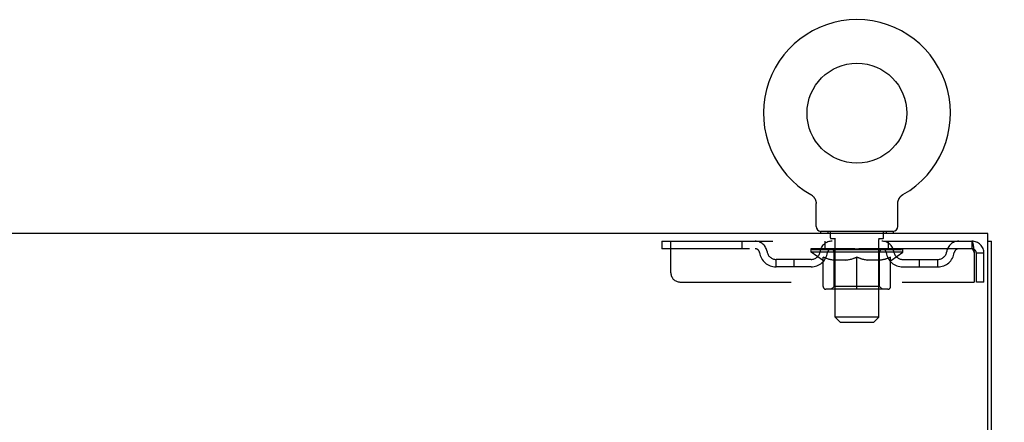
# Model space of a CAD drawing. Header units: inches. Extents: x 0 to 278, y 0 to 180.
# Tile 73 of 80: x 122 to 136, y 132 to 138. Entities that reach past the tile are written whole.
import ezdxf

# ---------------------------------------------------------------- set-up
doc = ezdxf.new("R2010")
doc.units = ezdxf.units.IN
doc.header["$LTSCALE"] = 15.310625
doc.header["$MEASUREMENT"] = 0
doc.linetypes.add('HIDDEN', pattern=[0.2, 0.1, -0.1])
doc.layers.get('0').update_dxf_attribs({"linetype": 'CONTINUOUS'})
doc.layers.add('DEFAULT_2', color=8, linetype='HIDDEN')
doc.layers.add('DIMENSIONS', color=7, linetype='CONTINUOUS')
doc.styles.get("Standard").update_dxf_attribs({"font": 'arial.ttf'})
doc.dimstyles.new('DIMSTYLE_1', dxfattribs={"dimtxt": 1.228125, "dimasz": 1.6375, "dimexe": 0.09, "dimexo": 0.07, "dimgap": 0.0375, "dimtad": 0, "dimtih": 1, "dimtoh": 1, "dimzin": 4, "dimdsep": 46, "dimtxsty": 'Standard', "dimblk": '_FILLED', "dimblk1": '_FILLED', "dimblk2": '_FILLED', "dimcen": 0.09, "dimadec": 3, "dimazin": 1, "dimtfac": 1, "dimtdec": 3, "dimtofl": 0, "dimtmove": 0, "dimatfit": 3, "dimldrblk": '_FILLED', "dimfxl": 0, "dimtolj": 1, "dimtzin": 4, "dimarcsym": 0})

# ---------------------------------------------------------------- blocks, each defined once
blk = doc.blocks.new('_FILLED')
at = {"color": 0, "linetype": 'ByBlock'}
blk.add_solid([(0, 0), (-1, 0.2), (-1, -0.2)], dxfattribs=at)
blk = doc.blocks.new('*D10')
at = {"layer": 'DIMENSIONS', "color": 2, "linetype": 'Continuous'}
for p, q in [((136.481, 134.826), (139.992, 134.826)), ((138.518, 134.826), (138.518, 126.866)), ((138.518, 116.451), (138.518, 124.41)), ((135.093, 116.451), (139.992, 116.451))]:
    blk.add_line(p, q, dxfattribs=at)
at = {"layer": 'DIMENSIONS', "color": 2, "linetype": 'Continuous', "xscale": 1.6375, "yscale": 1.6375, "zscale": 1.6375}
for p, rotation in [((138.518, 134.826), 90), ((138.518, 116.451), 270)]:
    blk.add_blockref('_FILLED', p, dxfattribs=dict(at, rotation=rotation))
at = {"layer": 'DIMENSIONS', "color": 2, "linetype": 'Continuous', "insert": (138.518, 126.252), "char_height": 1.2281, "width": 4.29159, "attachment_point": 2, "line_spacing_factor": 0.9}
blk.add_mtext('18.38', dxfattribs=at)

msp = doc.modelspace()

# ---------------------------------------------------------------- linework, layer by layer
at = {"color": 7, "linetype": 'Continuous'}
for p, q in [((132.958, 135.364), (132.958, 135.364)), ((132.958, 135.364), (132.962, 135.361)), ((132.959, 135.363), (132.96, 135.362)), ((132.962, 135.361), (132.966, 135.359)), ((132.966, 135.359), (132.97, 135.356)), ((132.97, 135.356), (132.974, 135.353)), ((132.974, 135.353), (132.978, 135.349)), ((132.978, 135.35), (132.982, 135.346)), ((132.982, 135.346), (132.986, 135.343)), ((132.986, 135.343), (132.99, 135.339)), ((132.989, 135.339), (132.993, 135.335)), ((132.993, 135.336), (132.996, 135.332)), ((132.996, 135.332), (133, 135.328)), ((132.999, 135.328), (133.003, 135.324)), ((133.003, 135.324), (133.006, 135.319)), ((133.005, 135.32), (133.008, 135.315)), ((133.008, 135.315), (133.011, 135.311)), ((133.011, 135.311), (133.013, 135.306)), ((133.013, 135.307), (133.016, 135.302)), ((133.016, 135.302), (133.018, 135.297)), ((133.018, 135.297), (133.02, 135.293)), ((133.02, 135.293), (133.022, 135.288)), ((133.022, 135.288), (133.023, 135.283)), ((133.023, 135.283), (133.025, 135.278)), ((133.025, 135.278), (133.026, 135.273)), ((133.026, 135.273), (133.027, 135.268)), ((133.027, 135.268), (133.028, 135.263)), ((133.028, 135.263), (133.029, 135.258)), ((133.029, 135.258), (133.03, 135.253)), ((134.156, 135.253), (134.157, 135.258)), ((134.156, 135.248), (134.156, 135.253)), ((134.157, 135.263), (134.158, 135.268)), ((134.157, 135.258), (134.157, 135.263)), ((134.158, 135.268), (134.16, 135.273)), ((134.16, 135.273), (134.161, 135.278)), ((134.161, 135.278), (134.162, 135.283)), ((134.162, 135.283), (134.164, 135.288)), ((134.164, 135.288), (134.166, 135.293)), ((134.168, 135.297), (134.17, 135.302)), ((134.17, 135.302), (134.172, 135.307)), ((134.172, 135.306), (134.175, 135.311)), ((134.175, 135.311), (134.177, 135.315)), ((134.177, 135.315), (134.18, 135.32)), ((134.18, 135.319), (134.183, 135.324)), ((134.183, 135.324), (134.186, 135.328)), ((134.186, 135.328), (134.189, 135.332)), ((134.189, 135.332), (134.193, 135.336)), ((134.196, 135.339), (134.2, 135.343)), ((134.203, 135.346), (134.207, 135.349)), ((134.211, 135.353), (134.215, 135.356)), ((134.215, 135.356), (134.219, 135.359)), ((134.219, 135.359), (134.224, 135.361)), ((134.219, 135.359), (134.221, 135.359)), ((134.224, 135.361), (134.228, 135.364)), ((134.225, 135.362), (134.227, 135.363)), ((133.03, 134.925), (133.03, 135.239)), ((134.155, 135.243), (134.156, 135.248)), ((134.155, 135.243), (134.156, 135.248)), ((134.155, 135.239), (134.155, 135.243)), ((134.155, 134.925), (134.155, 135.239)), ((133.093, 134.856), (133.093, 134.826)), ((134.093, 134.856), (133.093, 134.856)), ((134.093, 134.856), (134.093, 134.826)), ((135.395, 134.722), (135.447, 134.722))]:
    msp.add_line(p, q, dxfattribs=at)
at = {"color": 3, "linetype": 'Continuous'}
for p, q in [((135.395, 134.826), (57.749, 134.826)), ((135.395, 131.49), (135.395, 134.826)), ((135.447, 48.93), (135.447, 134.722))]:
    msp.add_line(p, q, dxfattribs=at)
at = {"color": 7, "linetype": 'Continuous'}
for points in [[(133.03, 135.253), (133.03, 135.248), (133.03, 135.243), (133.03, 135.239)], [(134.166, 135.293), (134.168, 135.297), (134.17, 135.302)], [(134.193, 135.335), (134.196, 135.339), (134.2, 135.343)], [(134.2, 135.343), (134.204, 135.346), (134.207, 135.35)], [(134.207, 135.349), (134.211, 135.353), (134.215, 135.356)]]:
    msp.add_lwpolyline(points, dxfattribs=at)
msp.add_circle((133.593, 136.484), 0.688, dxfattribs=at)
for centre, radius, start, end in [((133.593, 136.484), 1.288, 299.5053, 240.4947), ((133.099, 134.925), 0.069, 180, 265), ((134.086, 134.925), 0.069, 275, 360)]:
    msp.add_arc(centre, radius, start, end, dxfattribs=at)
at = {"layer": 'DEFAULT_2', "color": 8, "linetype": 'HIDDEN'}
for p, q in [((132.965, 135.359), (132.966, 135.359)), ((134.228, 135.364), (134.228, 135.364)), ((133.19, 134.856), (133.19, 134.826)), ((133.228, 134.766), (133.228, 134.846)), ((133.958, 134.766), (133.958, 134.846)), ((133.996, 134.856), (133.996, 134.826)), ((130.905, 134.722), (130.905, 134.618)), ((130.905, 134.722), (135.176, 134.722)), ((131.03, 134.284), (131.03, 134.722)), ((132.005, 134.722), (132.005, 134.618)), ((133.155, 134.618), (133.155, 134.722)), ((133.298, 134.756), (133.238, 134.756)), ((133.293, 133.675), (133.293, 134.746)), ((133.948, 134.756), (133.888, 134.756)), ((133.893, 133.675), (133.893, 134.746)), ((134.03, 134.618), (134.03, 134.722)), ((135.176, 134.722), (135.176, 134.618)), ((135.178, 134.721), (135.176, 134.722)), ((135.176, 134.618), (130.905, 134.618)), ((132.96, 134.571), (132.96, 134.618)), ((132.969, 134.611), (132.969, 134.618)), ((132.978, 134.608), (132.978, 134.611)), ((132.978, 134.608), (134.208, 134.608)), ((132.987, 134.608), (132.987, 134.611)), ((132.988, 134.608), (132.988, 134.611)), ((132.998, 134.611), (132.998, 134.618)), ((133.014, 134.608), (133.014, 134.611)), ((133.016, 134.608), (133.016, 134.611)), ((133.044, 134.611), (133.044, 134.618)), ((133.059, 134.608), (133.059, 134.611)), ((133.062, 134.608), (133.062, 134.611)), ((133.266, 134.611), (133.065, 134.611)), ((133.108, 134.611), (133.108, 134.618)), ((133.109, 134.608), (133.109, 134.611)), ((133.11, 134.608), (133.11, 134.611)), ((133.113, 134.608), (133.113, 134.611)), ((133.12, 134.608), (133.12, 134.611)), ((133.12, 134.608), (133.12, 134.611)), ((133.123, 134.608), (133.123, 134.611)), ((133.127, 134.608), (133.127, 134.612)), ((133.131, 134.608), (133.131, 134.611)), ((133.145, 134.608), (133.145, 134.611)), ((133.163, 134.608), (133.163, 134.611)), ((133.164, 134.608), (133.164, 134.613)), ((133.184, 134.608), (133.184, 134.611)), ((133.186, 134.611), (133.186, 134.618)), ((133.195, 134.608), (133.195, 134.611)), ((133.2, 134.608), (133.2, 134.611)), ((133.209, 134.608), (133.209, 134.611)), ((133.22, 134.608), (133.22, 134.615)), ((133.236, 134.608), (133.236, 134.611)), ((133.239, 134.608), (133.239, 134.611)), ((133.266, 134.608), (133.266, 134.611)), ((133.333, 134.611), (133.271, 134.611)), ((133.276, 134.611), (133.276, 134.618)), ((133.283, 134.608), (133.283, 134.611)), ((133.288, 134.608), (133.288, 134.611)), ((133.294, 134.608), (133.294, 134.616)), ((133.298, 134.608), (133.298, 134.611)), ((133.309, 134.608), (133.309, 134.611)), ((133.333, 134.608), (133.333, 134.611)), ((133.408, 134.611), (133.349, 134.611)), ((133.369, 134.608), (133.369, 134.611)), ((133.376, 134.611), (133.376, 134.618)), ((133.38, 134.608), (133.38, 134.611)), ((133.382, 134.608), (133.382, 134.617)), ((133.385, 134.608), (133.385, 134.611)), ((133.392, 134.608), (133.392, 134.611)), ((133.408, 134.608), (133.408, 134.611)), ((133.488, 134.611), (133.434, 134.611)), ((133.447, 134.608), (133.447, 134.611)), ((133.478, 134.611), (133.593, 134.618)), ((133.483, 134.611), (133.483, 134.618)), ((133.483, 134.611), (133.483, 134.618)), ((133.483, 134.618), (133.483, 134.618)), ((133.483, 134.608), (133.483, 134.611)), ((133.487, 134.608), (133.487, 134.611)), ((133.488, 134.608), (133.488, 134.611)), ((133.489, 134.608), (133.489, 134.611)), ((133.572, 134.611), (133.524, 134.611)), ((133.529, 134.608), (133.529, 134.611)), ((133.572, 134.608), (133.572, 134.611)), ((133.59, 134.611), (133.59, 134.611)), ((133.59, 134.608), (133.59, 134.611)), ((133.59, 134.608), (133.59, 134.611)), ((133.593, 134.611), (133.593, 134.618)), ((133.595, 134.608), (133.595, 134.611)), ((133.595, 134.611), (133.596, 134.611)), ((133.596, 134.608), (133.596, 134.611)), ((133.597, 134.611), (133.662, 134.611)), ((133.614, 134.608), (133.614, 134.611)), ((133.63, 134.611), (133.63, 134.615)), ((133.63, 134.615), (133.707, 134.611)), ((133.651, 134.611), (133.651, 134.614)), ((133.656, 134.608), (133.656, 134.611)), ((133.697, 134.608), (133.697, 134.611)), ((133.697, 134.608), (133.697, 134.611)), ((133.697, 134.611), (133.752, 134.611)), ((133.698, 134.608), (133.698, 134.611)), ((133.702, 134.618), (133.703, 134.618)), ((133.702, 134.611), (133.702, 134.618)), ((133.702, 134.608), (133.702, 134.611)), ((133.703, 134.611), (133.703, 134.618)), ((133.739, 134.608), (133.739, 134.611)), ((133.778, 134.608), (133.778, 134.611)), ((133.778, 134.611), (133.837, 134.611)), ((133.793, 134.608), (133.793, 134.611)), ((133.801, 134.608), (133.801, 134.611)), ((133.803, 134.608), (133.803, 134.617)), ((133.806, 134.608), (133.806, 134.611)), ((133.809, 134.611), (133.809, 134.618)), ((133.817, 134.608), (133.817, 134.611)), ((133.853, 134.608), (133.853, 134.611)), ((133.853, 134.611), (133.915, 134.611)), ((133.877, 134.608), (133.877, 134.611)), ((133.888, 134.608), (133.888, 134.611)), ((133.892, 134.608), (133.892, 134.616)), ((133.898, 134.608), (133.898, 134.611)), ((133.903, 134.608), (133.903, 134.611)), ((133.909, 134.611), (133.909, 134.618)), ((133.92, 134.608), (133.92, 134.611)), ((133.92, 134.611), (134.121, 134.611)), ((133.947, 134.608), (133.947, 134.611)), ((133.95, 134.608), (133.95, 134.611)), ((133.965, 134.608), (133.965, 134.615)), ((133.977, 134.608), (133.977, 134.611)), ((133.986, 134.608), (133.986, 134.611)), ((133.99, 134.608), (133.99, 134.611)), ((134, 134.611), (134, 134.618)), ((134.001, 134.608), (134.001, 134.611)), ((134.022, 134.608), (134.022, 134.613)), ((134.022, 134.608), (134.022, 134.611)), ((134.04, 134.608), (134.04, 134.611)), ((134.055, 134.608), (134.055, 134.611)), ((134.059, 134.608), (134.059, 134.612)), ((134.062, 134.608), (134.062, 134.611)), ((134.066, 134.608), (134.066, 134.611)), ((134.066, 134.608), (134.066, 134.611)), ((134.073, 134.608), (134.073, 134.611)), ((134.076, 134.608), (134.076, 134.611)), ((134.077, 134.608), (134.077, 134.611)), ((134.078, 134.611), (134.078, 134.618)), ((134.124, 134.608), (134.124, 134.611)), ((134.127, 134.608), (134.127, 134.611)), ((134.141, 134.611), (134.141, 134.618)), ((134.17, 134.608), (134.17, 134.611)), ((134.172, 134.608), (134.172, 134.611)), ((134.188, 134.611), (134.188, 134.618)), ((134.198, 134.608), (134.198, 134.611)), ((134.199, 134.608), (134.199, 134.611)), ((134.208, 134.608), (134.208, 134.611)), ((134.216, 134.611), (134.216, 134.618)), ((134.226, 134.571), (134.226, 134.618)), ((132.478, 134.367), (132.478, 134.471)), ((132.961, 134.471), (132.478, 134.471)), ((132.728, 134.367), (132.728, 134.471)), ((134.226, 134.571), (132.96, 134.571)), ((133.119, 134.459), (132.96, 134.571)), ((133.119, 134.459), (133.129, 134.459)), ((133.129, 134.096), (133.129, 134.503)), ((133.452, 134.459), (133.272, 134.459)), ((133.28, 134.099), (133.28, 134.568)), ((133.593, 134.059), (133.593, 134.503)), ((133.914, 134.459), (133.734, 134.459)), ((133.906, 134.099), (133.906, 134.568)), ((134.056, 134.096), (134.056, 134.503)), ((134.056, 134.459), (134.067, 134.459)), ((134.067, 134.459), (134.226, 134.571)), ((134.224, 134.471), (134.707, 134.471)), ((134.457, 134.367), (134.457, 134.471)), ((134.707, 134.367), (134.707, 134.471)), ((135.209, 134.555), (135.209, 134.159)), ((135.239, 134.159), (135.239, 134.555)), ((135.343, 134.555), (135.239, 134.555)), ((135.343, 134.159), (135.343, 134.555)), ((132.961, 134.367), (132.478, 134.367)), ((134.224, 134.367), (134.707, 134.367)), ((131.155, 134.159), (135.209, 134.159)), ((134.019, 134.059), (133.166, 134.059)), ((133.28, 134.099), (133.24, 134.059)), ((133.906, 134.099), (133.28, 134.099)), ((133.906, 134.099), (133.945, 134.059)), ((135.343, 134.159), (135.239, 134.159)), ((133.893, 133.675), (133.293, 133.675)), ((133.362, 133.606), (133.293, 133.675)), ((133.824, 133.606), (133.893, 133.675)), ((133.362, 133.606), (133.824, 133.606))]:
    msp.add_line(p, q, dxfattribs=at)
for points in [[(135.178, 134.721), (135.181, 134.718), (135.183, 134.712), (135.185, 134.705), (135.188, 134.696), (135.19, 134.685), (135.192, 134.673), (135.195, 134.659), (135.197, 134.644), (135.199, 134.627), (135.202, 134.61), (135.204, 134.592), (135.206, 134.573), (135.209, 134.555)], [(135.183, 134.614), (135.181, 134.616), (135.178, 134.617), (135.176, 134.618)], [(135.183, 134.614), (135.185, 134.611), (135.188, 134.608), (135.19, 134.604), (135.192, 134.599), (135.195, 134.594), (135.197, 134.588), (135.199, 134.582), (135.202, 134.576), (135.204, 134.569), (135.206, 134.562), (135.209, 134.555)], [(133.129, 134.503), (133.155, 134.493), (133.181, 134.484), (133.205, 134.476), (133.23, 134.47), (133.255, 134.464), (133.279, 134.459)], [(133.272, 134.459), (133.248, 134.464), (133.225, 134.47), (133.201, 134.476), (133.178, 134.484), (133.154, 134.492), (133.129, 134.502)], [(133.442, 134.459), (133.467, 134.464), (133.492, 134.47), (133.517, 134.476), (133.542, 134.484), (133.567, 134.493), (133.593, 134.503)], [(133.593, 134.501), (133.569, 134.492), (133.545, 134.484), (133.521, 134.476), (133.498, 134.47), (133.475, 134.464), (133.452, 134.459)], [(133.593, 134.503), (133.619, 134.493), (133.644, 134.484), (133.67, 134.476), (133.694, 134.47), (133.719, 134.464), (133.744, 134.459)], [(133.734, 134.459), (133.711, 134.464), (133.688, 134.47), (133.664, 134.476), (133.641, 134.484), (133.617, 134.492), (133.593, 134.501)], [(133.906, 134.459), (133.931, 134.464), (133.956, 134.47), (133.981, 134.476), (134.005, 134.484), (134.031, 134.493), (134.056, 134.503)], [(134.056, 134.502), (134.032, 134.492), (134.008, 134.484), (133.984, 134.476), (133.961, 134.47), (133.937, 134.464), (133.914, 134.459)]]:
    msp.add_lwpolyline(points, dxfattribs=at)
for centre, radius, start, end in [((133.099, 134.925), 0.069, 265, 270), ((133.218, 134.846), 0.01, 0, 90), ((133.968, 134.846), 0.01, 90, 180), ((134.086, 134.925), 0.069, 270, 275), ((132.189, 134.555), 0.167, 8.0716, 90), ((133.25, 134.555), 0.167, 90, 171.9284), ((133.238, 134.766), 0.01, 180, 270), ((133.283, 134.746), 0.01, 0, 90), ((133.903, 134.746), 0.01, 90, 180), ((133.935, 134.555), 0.167, 8.0716, 90), ((133.948, 134.766), 0.01, 270, 360), ((134.996, 134.555), 0.167, 90, 171.9284), ((135.176, 134.555), 0.167, 0, 90), ((132.19, 134.555), 0.0625, 7.9863, 90), ((132.478, 134.596), 0.125, 188.0716, 270), ((132.961, 134.596), 0.125, 270, 351.9284), ((133.25, 134.555), 0.0625, 90, 172.0137), ((133.24, 134.568), 0.0398, 0, 90), ((133.945, 134.568), 0.0398, 90, 180), ((133.936, 134.555), 0.0625, 7.9863, 90), ((134.224, 134.596), 0.125, 188.0716, 270), ((134.707, 134.596), 0.125, 270, 351.9284), ((134.996, 134.555), 0.0625, 90, 172.0137), ((135.176, 134.555), 0.063, 0, 90), ((132.478, 134.596), 0.229, 187.9863, 270), ((132.961, 134.596), 0.229, 270, 352.0137), ((134.224, 134.596), 0.229, 187.9863, 270), ((134.707, 134.596), 0.229, 270, 352.0137), ((131.155, 134.284), 0.125, 180, 270), ((133.166, 134.096), 0.0371, 180, 270), ((134.019, 134.096), 0.0371, 270, 360)]:
    msp.add_arc(centre, radius, start, end, dxfattribs=at)
for centre, major_axis, ratio, start_param, end_param in [((133.593, 134.618), (0.633, 0.007), 0.05963, 2.96643, 3.140963), ((132.94, 134.606), (0.198, 0), 0.060556, 0.430652, 1.470503), ((133.593, 134.618), (0.633, 0), 0.060556, -3.141593, -2.96706), ((132.94, 134.599), (0.198, 0.002), 0.05963, 1.376596, 1.469874), ((133.593, 134.618), (0.633, 0.013), 0.05688, 2.791345, 2.965878), ((132.915, 134.606), (0.198, 0.002), 0.05963, 0.25549, 1.295341), ((132.984, 134.606), (0.198, -0.002), 0.05963, 0.605815, 1.645666), ((133.593, 134.618), (0.633, -0.007), 0.05963, -2.96643, -2.791898), ((132.984, 134.599), (0.198, 0), 0.060556, 1.551758, 1.645036), ((132.915, 134.599), (0.198, 0.004), 0.05688, 1.20151, 1.294789), ((132.985, 134.601), (0.164, 0.002), 0.05963, 1.065228, 1.614276), ((132.965, 134.601), (0.164, 0.003), 0.05688, 0.890143, 1.43919), ((133.023, 134.601), (0.164, 0), 0.060556, 1.240391, 1.789438), ((133.593, 134.618), (0.633, 0.019), 0.052395, 2.616403, 2.790936), ((132.912, 134.606), (0.198, 0.004), 0.05688, 0.080405, 1.120256), ((133.047, 134.606), (0.198, -0.004), 0.05688, 0.7809, 1.820751), ((133.593, 134.618), (0.633, -0.013), 0.05688, -2.791345, -2.616812), ((133.047, 134.599), (0.198, -0.002), 0.05963, 1.72692, 1.820198), ((132.912, 134.599), (0.198, 0.006), 0.052395, 1.026568, 1.119847), ((132.965, 134.601), (0.164, 0.005), 0.052395, 0.715201, 1.264248), ((133.079, 134.601), (0.164, -0.002), 0.05963, 1.415553, 1.9646), ((133.593, 134.618), (0.633, 0.025), 0.046319, 2.441654, 2.616187), ((133.126, 134.606), (0.198, -0.006), 0.052395, 0.955842, 1.995693), ((132.929, 134.606), (0.198, 0.006), 0.052395, -0.094537, 0.945314), ((133.593, 134.618), (0.633, -0.019), 0.052395, -2.616403, -2.44187), ((133.126, 134.599), (0.198, -0.004), 0.05688, 1.902006, 1.995284), ((132.929, 134.599), (0.198, 0.008), 0.046319, 0.851819, 0.945098), ((132.983, 134.601), (0.164, 0.006), 0.046319, 0.540452, 1.089499), ((133.15, 134.601), (0.164, -0.003), 0.05688, 1.590638, 2.139686), ((133.593, 134.618), (0.633, 0.029), 0.038841, 2.267123, 2.441656), ((133.219, 134.606), (0.198, -0.008), 0.046319, 1.130591, 2.170442), ((132.966, 134.606), (0.198, 0.008), 0.046319, -0.269286, 0.770565), ((133.593, 134.618), (0.633, -0.025), 0.046319, -2.441654, -2.267121), ((133.219, 134.599), (0.198, -0.006), 0.052395, 2.076947, 2.170226), ((132.966, 134.599), (0.198, 0.009), 0.038841, 0.677289, 0.770567), ((133.02, 134.601), (0.164, 0.008), 0.038841, 0.365921, 0.914969), ((133.234, 134.601), (0.164, -0.005), 0.052395, 1.76558, 2.314627), ((133.593, 134.618), (0.633, 0.033), 0.030195, 2.09281, 2.267343), ((133.324, 134.606), (0.198, -0.009), 0.038841, 1.305122, 2.344973), ((133.022, 134.606), (0.198, 0.009), 0.038841, -0.443817, 0.596034), ((133.593, 134.618), (0.633, -0.029), 0.038841, -2.267123, -2.092591), ((133.324, 134.599), (0.198, -0.008), 0.046319, 2.251696, 2.344975), ((133.022, 134.599), (0.198, 0.01), 0.030195, 0.502975, 0.596254), ((133.074, 134.601), (0.164, 0.009), 0.030195, 0.191608, 0.740655), ((133.33, 134.601), (0.164, -0.006), 0.046319, 1.940329, 2.489376), ((133.096, 134.606), (0.198, 0.01), 0.030195, -0.61813, 0.421721), ((133.593, 134.618), (0.633, 0.036), 0.020645, 1.918687, 2.09322), ((133.437, 134.606), (0.198, -0.01), 0.030195, 1.479435, 2.519286), ((133.593, 134.618), (0.633, -0.033), 0.030195, -2.09281, -1.918277), ((133.437, 134.599), (0.198, -0.009), 0.038841, 2.426227, 2.519505), ((133.096, 134.599), (0.198, 0.011), 0.020645, 0.328852, 0.422131), ((133.144, 134.601), (0.164, 0.009), 0.020645, 0.017485, 0.566532), ((133.433, 134.601), (0.164, -0.008), 0.038841, 2.11486, 2.663907), ((133.184, 134.606), (0.198, 0.011), 0.020645, -0.792253, 0.247598), ((133.593, 134.618), (0.633, 0.038), 0.010478, 1.744704, 1.919237), ((133.555, 134.606), (0.198, -0.011), 0.020645, 1.653558, 2.693409), ((133.593, 134.618), (0.633, -0.036), 0.020645, -1.918687, -1.744154), ((133.555, 134.599), (0.198, -0.01), 0.030195, 2.60054, 2.693819), ((133.184, 134.599), (0.198, 0.012), 0.010478, 0.154869, 0.248148), ((133.228, 134.601), (0.164, 0.01), 0.010478, 6.126688, 6.675735), ((133.542, 134.601), (0.164, -0.009), 0.030195, 2.289173, 2.83822), ((133.285, 134.606), (0.198, 0.012), 0.010478, -0.966236, -0.000846), ((133.674, 134.606), (0.198, -0.012), 0.010478, 1.827541, 2.867392), ((133.593, 134.618), (0.633, -0.038), 0.010478, -1.744704, -1.563007), ((133.674, 134.599), (0.198, -0.011), 0.020645, 2.774664, 2.867942), ((133.652, 134.601), (0.164, -0.009), 0.020645, 2.463296, 3.012344), ((133.512, 134.606), (0.198, 0.012), 0.010478, 0.274201, 1.314052), ((133.426, 134.601), (0.164, 0.01), 0.010478, -0.000483, 0.504314), ((133.396, 134.599), (0.198, 0.012), 0.010478, 0.099668, 0.192946), ((133.593, 134.618), (0.633, 0.038), 0.010478, -1.571421, -1.396888), ((133.76, 134.601), (0.164, -0.01), 0.010478, 2.637279, 3.14189), ((133.79, 134.599), (0.198, -0.012), 0.010478, 2.74231, 2.948646), ((133.631, 134.606), (0.198, 0.011), 0.020645, 0.448184, 1.488034), ((133.534, 134.601), (0.164, 0.009), 0.020645, 0.129249, 0.678296), ((133.512, 134.599), (0.198, 0.011), 0.020645, 0.273651, 0.366929), ((133.9, 134.606), (0.198, -0.012), 0.010478, -3.140747, -2.175357), ((133.593, 134.618), (0.633, 0.036), 0.020645, -1.397439, -1.222906), ((133.593, 134.618), (0.633, -0.038), 0.010478, 1.222355, 1.396888), ((133.749, 134.606), (0.198, 0.01), 0.030195, 0.622307, 1.662158), ((133.644, 134.601), (0.164, 0.009), 0.030195, 0.303372, 0.852419), ((133.957, 134.601), (0.164, -0.01), 0.010478, 2.749043, 3.29809), ((134.001, 134.606), (0.198, -0.011), 0.020645, 2.893995, 3.933846), ((133.631, 134.599), (0.198, 0.01), 0.030195, 0.447774, 0.541052), ((134.001, 134.599), (0.198, -0.012), 0.010478, 2.893445, 2.986723), ((133.593, 134.618), (0.633, 0.033), 0.030195, -1.223315, -1.048783), ((133.593, 134.618), (0.633, -0.036), 0.020645, 1.048373, 1.222906), ((133.862, 134.606), (0.198, 0.009), 0.038841, 0.79662, 1.836471), ((133.752, 134.601), (0.164, 0.008), 0.038841, 0.477686, 1.026733), ((134.041, 134.601), (0.164, -0.009), 0.020645, 2.57506, 3.124108), ((134.09, 134.606), (0.198, -0.01), 0.030195, 2.719872, 3.759723), ((133.966, 134.606), (0.198, 0.008), 0.046319, 0.971151, 2.011002), ((133.749, 134.599), (0.198, 0.009), 0.038841, 0.622087, 0.715366), ((134.09, 134.599), (0.198, -0.011), 0.020645, 2.719462, 2.812741), ((133.593, 134.618), (0.633, 0.029), 0.038841, -1.049002, -0.874469), ((133.593, 134.618), (0.633, -0.033), 0.030195, 0.87425, 1.048783), ((133.856, 134.601), (0.164, 0.006), 0.046319, 0.652216, 1.201263), ((134.06, 134.606), (0.198, 0.006), 0.052395, 1.1459, 2.185751), ((134.111, 134.601), (0.164, -0.009), 0.030195, 2.400937, 2.949985), ((134.164, 134.606), (0.198, -0.009), 0.038841, 2.545558, 3.585409), ((133.951, 134.601), (0.164, 0.005), 0.052395, 0.826965, 1.376012), ((133.862, 134.599), (0.198, 0.008), 0.046319, 0.796618, 0.889896), ((134.164, 134.599), (0.198, -0.01), 0.030195, 2.545339, 2.638617), ((134.139, 134.606), (0.198, 0.004), 0.05688, 1.320842, 2.360692), ((133.593, 134.618), (0.633, 0.025), 0.046319, -0.874471, -0.699939), ((133.593, 134.618), (0.633, -0.029), 0.038841, 0.699936, 0.874469), ((134.22, 134.606), (0.198, -0.008), 0.046319, 2.371028, 3.410879), ((134.166, 134.601), (0.164, -0.008), 0.038841, 2.226624, 2.775671), ((134.202, 134.606), (0.198, 0.002), 0.05963, 1.495927, 2.535778), ((134.036, 134.601), (0.164, 0.003), 0.05688, 1.001907, 1.550954), ((134.257, 134.606), (0.198, -0.006), 0.052395, 2.196279, 3.23613), ((134.203, 134.601), (0.164, -0.006), 0.046319, 2.052093, 2.601141), ((133.966, 134.599), (0.198, 0.006), 0.052395, 0.971367, 1.064645), ((134.246, 134.606), (0.198, 0), 0.060556, 1.671089, 2.71094), ((134.22, 134.599), (0.198, -0.009), 0.038841, 2.371026, 2.464304), ((134.274, 134.606), (0.198, -0.004), 0.05688, 2.021337, 3.061188), ((133.593, 134.618), (0.633, 0.019), 0.052395, -0.699723, -0.52519), ((133.593, 134.618), (0.633, -0.025), 0.046319, 0.525406, 0.699939), ((134.27, 134.606), (0.198, -0.002), 0.05963, 1.846251, 2.886102), ((134.107, 134.601), (0.164, 0.002), 0.05963, 1.176993, 1.72604), ((134.221, 134.601), (0.164, -0.005), 0.052395, 1.877344, 2.426392), ((134.162, 134.601), (0.164, 0), 0.060556, 1.352155, 1.901202), ((134.22, 134.601), (0.164, -0.003), 0.05688, 1.702402, 2.25145), ((134.201, 134.601), (0.164, -0.002), 0.05963, 1.527317, 2.076364), ((134.06, 134.599), (0.198, 0.004), 0.05688, 1.146309, 1.239587), ((134.257, 134.599), (0.198, -0.008), 0.046319, 2.196495, 2.289773), ((133.593, 134.618), (0.633, 0.013), 0.05688, -0.524781, -0.350248), ((133.593, 134.618), (0.633, -0.019), 0.052395, 0.350657, 0.52519), ((134.139, 134.599), (0.198, 0.002), 0.05963, 1.321394, 1.414673), ((134.274, 134.599), (0.198, -0.006), 0.052395, 2.021746, 2.115024), ((133.593, 134.618), (0.633, 0.007), 0.05963, -0.349695, -0.175162), ((133.593, 134.618), (0.633, -0.013), 0.05688, 0.175715, 0.350248), ((134.202, 134.599), (0.198, 0), 0.060556, 1.496556, 1.589835), ((134.27, 134.599), (0.198, -0.004), 0.05688, 1.846804, 1.940083), ((134.246, 134.599), (0.198, -0.002), 0.05963, 1.671719, 1.764997), ((133.593, 134.618), (0.633, 0), 0.060556, -0.174533, 0), ((133.593, 134.618), (0.633, -0.007), 0.05963, 0.000629, 0.175162)]:
    msp.add_ellipse(centre, major_axis=major_axis, ratio=ratio, start_param=start_param, end_param=end_param, dxfattribs=at)

# ---------------------------------------------------------------- dimensions: what is measured, and where the dimension line sits
at = {"layer": 'DIMENSIONS', "color": 2, "linetype": 'Continuous'}
dim = msp.add_linear_dim(base=(138.517868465, 116.450732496), p1=(136.411054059, 134.825732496), p2=(135.023054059, 116.450732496), angle=270, dimstyle='DIMSTYLE_1', dxfattribs=at)
dim.commit()
dim.dimension.update_dxf_attribs({"geometry": '*D10', "text_midpoint": (138.567765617, 125.631379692), "dimtype": 160})

doc.saveas('drawing.dxf')
